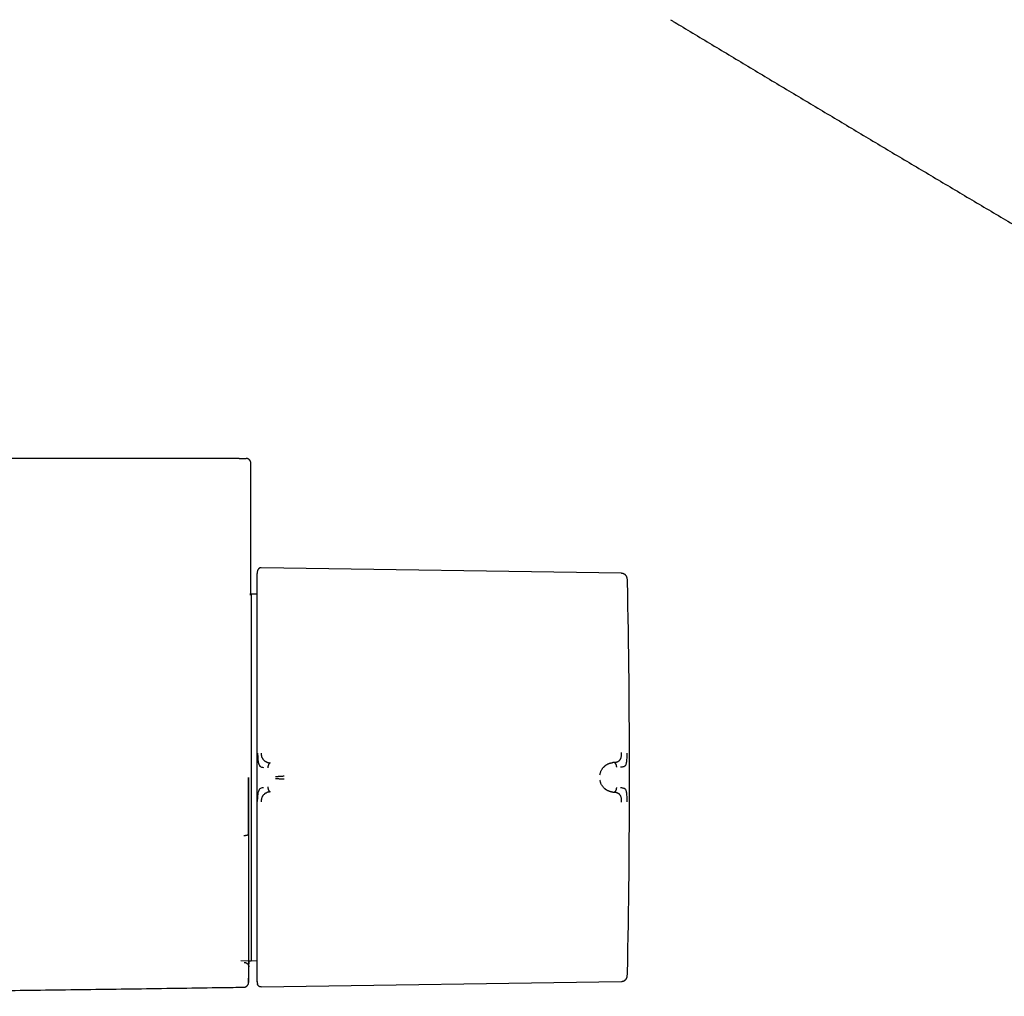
# Model space of a CAD drawing. Header units: millimetres. Extents: x 8 to 767, y 12 to 375.
# Tile 22 of 46: x 457 to 564, y 84 to 190. Entities that reach past the tile are written whole.
import ezdxf

# ---------------------------------------------------------------- set-up
doc = ezdxf.new("R2010")
doc.units = ezdxf.units.MM

msp = doc.modelspace()

# ---------------------------------------------------------------- linework, layer by layer
at = {"color": 7, "linetype": 'Continuous', "lineweight": 30}
for p, q in [((482.03, 128.73), (482.03, 142.25)), ((482.77, 130.61), (482.75, 130.53)), ((522.25, 130.29), (483.15, 130.89)), ((482.03, 128.73), (482.03, 128.73)), ((482.05, 128.04), (482.01, 128.04)), ((482.67, 128.03), (482.05, 128.04)), ((482.05, 128.04), (482.05, 88.26)), ((521.46, 109.76), (521.31, 109.75)), ((521.31, 106.55), (521.46, 106.53)), ((480.94, 88.27), (481.82, 88.26)), ((481.82, 88.26), (482.05, 88.26)), ((482.05, 88.26), (482.67, 88.27)), ((482.77, 85.69), (482.77, 85.7)), ((483.15, 85.41), (522.25, 86.01))]:
    msp.add_line(p, q, dxfattribs=at)
at = {"color": 7, "linetype": 'Continuous', "lineweight": 30, "flags": 128}
msp.add_lwpolyline([(482.67, 130.06), (482.67, 130.01), (482.67, 129.92)], dxfattribs=at)
at = {"color": 7, "linetype": 'Continuous', "lineweight": 30}
for centre, start, end in [((-476.89, 108.15), 0, 1.21694), ((-476.89, 108.15), 358.78306, 0), ((-517.97, 108.15), 358.72435, 358.82018)]:
    msp.add_arc(centre, 1000, start, end, dxfattribs=at)
for points, knots in [([(527.55, 190.35), (527.65, 190.29), (528.02, 190.07), (529.78, 189.01), (532.83, 187.18), (537, 184.67), (541.17, 182.17), (545.35, 179.68), (549.52, 177.18), (553.7, 174.69), (557.89, 172.2), (562.07, 169.72), (566.26, 167.24), (570.45, 164.76), (574.64, 162.29), (578.83, 159.82), (583.02, 157.36), (587.22, 154.9), (591.42, 152.44), (595.62, 149.98), (599.83, 147.53), (604.03, 145.09), (608.24, 142.64), (612.45, 140.2), (616.66, 137.76), (620.88, 135.33), (625.09, 132.9), (629.31, 130.48), (633.53, 128.06), (637.76, 125.64), (641.98, 123.22), (646.21, 120.81), (650.44, 118.4), (654.67, 116), (658.9, 113.6), (663.14, 111.2), (667.37, 108.81), (671.61, 106.42), (675.85, 104.04), (680.1, 101.66), (684.34, 99.28), (688.59, 96.9), (692.84, 94.53), (697.09, 92.17), (701.34, 89.8), (705.6, 87.44), (708.77, 85.69), (710.52, 84.72), (710.86, 84.53)], [0, 0, 0, 0, 0.001637, 0.006096, 0.029083, 0.05207, 0.075057, 0.098044, 0.121031, 0.144019, 0.167006, 0.189994, 0.212982, 0.23597, 0.258958, 0.281946, 0.304934, 0.327922, 0.35091, 0.373899, 0.396887, 0.419876, 0.442864, 0.465853, 0.488841, 0.51183, 0.534818, 0.557807, 0.580795, 0.603784, 0.626772, 0.649761, 0.672749, 0.695738, 0.718726, 0.741714, 0.764702, 0.78769, 0.810678, 0.833666, 0.856653, 0.879641, 0.902628, 0.925615, 0.948602, 0.971589, 0.994576, 1, 1, 1, 1]), ([(480.77, 142.75), (477.4, 142.75), (470.66, 142.75), (460.55, 142.75), (450.44, 142.75), (440.33, 142.75), (430.22, 142.75), (420.11, 142.75), (410, 142.75), (399.74, 142.75), (389.31, 142.75), (378.72, 142.75), (368.13, 142.75), (357.53, 142.75), (346.94, 142.75), (336.35, 142.75), (325.76, 142.75), (315.17, 142.75), (304.58, 142.75), (293.99, 142.75), (283.4, 142.75), (273.02, 142.75), (262.83, 142.75), (252.84, 142.75), (242.86, 142.75), (232.87, 142.75), (226.22, 142.75), (222.89, 142.75)], [0, 0, 0, 0, 0.039203, 0.078405, 0.117606, 0.156807, 0.196007, 0.235207, 0.274407, 0.313606, 0.354672, 0.395737, 0.436802, 0.477868, 0.518933, 0.559998, 0.601063, 0.642128, 0.683194, 0.72426, 0.765326, 0.806393, 0.845113, 0.883834, 0.922555, 0.961277, 1, 1, 1, 1]), ([(480.77, 142.75), (480.79, 142.75), (480.83, 142.75), (480.9, 142.75), (480.96, 142.75), (481.02, 142.75), (481.08, 142.75), (481.13, 142.75), (481.17, 142.75), (481.21, 142.75), (481.24, 142.75), (481.26, 142.75), (481.28, 142.75), (481.28, 142.75), (481.28, 142.75)], [0, 0, 0, 0, 0.082895, 0.1656753, 0.2496918, 0.3321176, 0.4149239, 0.4994873, 0.5818962, 0.6647162, 0.7493216, 0.8326317, 0.915717, 1, 1, 1, 1]), ([(481.28, 142.75), (481.31, 142.75), (481.36, 142.75), (481.42, 142.75), (481.46, 142.75), (481.5, 142.75), (481.52, 142.75), (481.53, 142.75), (481.53, 142.75), (481.53, 142.75)], [0, 0, 0, 0, 0.160059, 0.320108, 0.480147, 0.64018, 0.800208, 0.960234, 1, 1, 1, 1]), ([(482.03, 142.25), (482.03, 142.27), (482.02, 142.32), (482.01, 142.39), (481.98, 142.45), (481.96, 142.5), (481.93, 142.54), (481.9, 142.58), (481.87, 142.61), (481.84, 142.64), (481.81, 142.66), (481.77, 142.68), (481.73, 142.7), (481.7, 142.72), (481.67, 142.73), (481.65, 142.73), (481.64, 142.73), (481.63, 142.74), (481.62, 142.74), (481.61, 142.74), (481.61, 142.74), (481.59, 142.74), (481.58, 142.74), (481.57, 142.74), (481.56, 142.74), (481.54, 142.75), (481.53, 142.75), (481.53, 142.75)], [0, 0, 0, 0, 0.074108, 0.143458, 0.206525, 0.262143, 0.309522, 0.34895, 0.387429, 0.426645, 0.466462, 0.506731, 0.546917, 0.585358, 0.622446, 0.634646, 0.646808, 0.659262, 0.665599, 0.673716, 0.695722, 0.725765, 0.764006, 0.810519, 0.865343, 0.928499, 1, 1, 1, 1]), ([(482.77, 130.6), (482.76, 130.57), (482.74, 130.51), (482.72, 130.42), (482.71, 130.34), (482.7, 130.27), (482.69, 130.22), (482.68, 130.17), (482.68, 130.13), (482.68, 130.11), (482.68, 130.09), (482.67, 130.08), (482.67, 130.07), (482.67, 130.06), (482.67, 130.05), (482.67, 130.04), (482.67, 130.02), (482.67, 130.01), (482.67, 129.99), (482.67, 129.98), (482.67, 129.96), (482.67, 129.96), (482.67, 129.95)], [0, 0, 0, 0, 0.085538, 0.182968, 0.274655, 0.326852, 0.376939, 0.424121, 0.461298, 0.486858, 0.497443, 0.508033, 0.520577, 0.535875, 0.561279, 0.592896, 0.63099, 0.685442, 0.749539, 0.82333, 0.906823, 1, 1, 1, 1]), ([(483.15, 130.89), (483.14, 130.89), (483.1, 130.89), (483.04, 130.88), (482.99, 130.86), (482.93, 130.83), (482.89, 130.79), (482.85, 130.75), (482.81, 130.7), (482.79, 130.65), (482.77, 130.62), (482.77, 130.6)], [0, 0, 0, 0, 0.107616, 0.219268, 0.333964, 0.450524, 0.567647, 0.681934, 0.794253, 0.903505, 1, 1, 1, 1]), ([(482.67, 129.92), (482.67, 129.92), (482.67, 129.92), (482.67, 129.91), (482.67, 129.89), (482.67, 129.87), (482.67, 129.83), (482.67, 129.79), (482.67, 129.74), (482.67, 129.69), (482.67, 129.63), (482.67, 129.56), (482.67, 129.49), (482.67, 129.41), (482.67, 129.31), (482.67, 129.22), (482.67, 129.11), (482.67, 129.01), (482.67, 128.9), (482.67, 128.8), (482.67, 128.7), (482.67, 128.59), (482.67, 128.46), (482.67, 128.31), (482.67, 128.14), (482.67, 127.96), (482.67, 127.77), (482.67, 127.58), (482.67, 127.37), (482.67, 127.17), (482.67, 126.96), (482.67, 126.74), (482.67, 126.51), (482.67, 126.27), (482.67, 126.01), (482.67, 125.73), (482.67, 125.44), (482.67, 125.15), (482.67, 124.84), (482.67, 124.53), (482.67, 124.2), (482.67, 123.88), (482.67, 123.55), (482.67, 123.23), (482.67, 122.89), (482.67, 122.55), (482.67, 122.2), (482.67, 121.83), (482.67, 121.43), (482.67, 121), (482.67, 120.56), (482.67, 120.14), (482.67, 119.76), (482.67, 119.39), (482.67, 119.02), (482.67, 118.65), (482.67, 118.31), (482.67, 117.99), (482.67, 117.69), (482.67, 117.39), (482.67, 117.09), (482.67, 116.75), (482.67, 116.38), (482.67, 115.98), (482.67, 115.56), (482.67, 115.15), (482.67, 114.74), (482.67, 114.33), (482.67, 113.94), (482.67, 113.55), (482.67, 113.16), (482.67, 112.77), (482.67, 112.36), (482.67, 111.95), (482.67, 111.51), (482.67, 111.08), (482.67, 110.65), (482.67, 110.23), (482.67, 109.8), (482.67, 109.38), (482.67, 109.09), (482.67, 108.95)], [0, 0, 0, 0, 0.011942, 0.023879, 0.035816, 0.047757, 0.059789, 0.07212, 0.083744, 0.09537, 0.107001, 0.118711, 0.130677, 0.14264, 0.154605, 0.166574, 0.178594, 0.190861, 0.200496, 0.210132, 0.219769, 0.22941, 0.239058, 0.252338, 0.265614, 0.27889, 0.292172, 0.305508, 0.319, 0.331717, 0.344435, 0.35716, 0.369923, 0.382786, 0.397137, 0.411491, 0.425853, 0.440266, 0.454708, 0.469148, 0.483592, 0.498049, 0.511792, 0.525529, 0.539267, 0.553011, 0.566752, 0.580438, 0.596564, 0.612693, 0.628835, 0.644826, 0.657611, 0.670397, 0.683188, 0.695963, 0.708575, 0.718482, 0.728389, 0.738297, 0.74821, 0.75813, 0.771262, 0.784389, 0.797516, 0.81065, 0.823726, 0.836558, 0.848653, 0.86075, 0.872852, 0.88489, 0.896665, 0.909804, 0.922944, 0.936092, 0.949025, 0.961767, 0.974507, 0.98725, 1, 1, 1, 1]), ([(522.84, 129.79), (522.84, 129.81), (522.83, 129.85), (522.8, 129.92), (522.77, 129.99), (522.72, 130.06), (522.66, 130.12), (522.6, 130.17), (522.54, 130.21), (522.47, 130.25), (522.4, 130.27), (522.32, 130.28), (522.28, 130.28), (522.25, 130.29)], [0, 0, 0, 0, 0.0806556, 0.1722792, 0.26662, 0.3629805, 0.4605632, 0.5585072, 0.650402, 0.7411188, 0.8299955, 0.9164503, 1, 1, 1, 1]), ([(522.89, 129.39), (522.88, 129.44), (522.88, 129.53), (522.87, 129.67), (522.85, 129.75), (522.84, 129.79)], [0, 0, 0, 0, 0.374626, 0.732084, 1, 1, 1, 1]), ([(482.01, 127.93), (482.01, 127.95), (482.01, 127.99), (482.01, 128.05), (482.01, 128.11), (482.02, 128.16), (482.02, 128.2), (482.02, 128.23), (482.02, 128.26), (482.02, 128.29), (482.02, 128.32), (482.02, 128.35), (482.02, 128.37), (482.02, 128.4), (482.02, 128.43), (482.02, 128.46), (482.02, 128.48), (482.02, 128.51), (482.02, 128.54), (482.02, 128.56), (482.02, 128.59), (482.02, 128.61), (482.03, 128.64), (482.03, 128.65), (482.03, 128.67), (482.03, 128.68), (482.03, 128.69), (482.03, 128.7), (482.03, 128.7), (482.03, 128.7)], [0, 0, 0, 0, 0.038742, 0.083491, 0.12743, 0.170559, 0.197046, 0.223219, 0.249076, 0.274619, 0.299847, 0.324761, 0.349426, 0.375286, 0.404284, 0.435234, 0.468134, 0.502983, 0.53978, 0.578523, 0.619213, 0.661847, 0.706427, 0.75295, 0.801418, 0.851828, 0.901137, 0.952174, 1, 1, 1, 1]), ([(482.03, 128.69), (482.03, 128.7), (482.03, 128.71), (482.03, 128.72), (482.03, 128.72)], [0, 0, 0, 0, 0.651496, 1, 1, 1, 1]), ([(482.77, 110.76), (482.77, 110.67), (482.77, 110.48), (482.78, 110.27), (482.79, 110.14), (482.8, 110.07), (482.8, 110), (482.82, 109.9), (482.83, 109.8), (482.85, 109.72), (482.87, 109.65), (482.89, 109.59), (482.91, 109.54), (482.94, 109.48), (482.97, 109.41), (483.06, 109.33), (483.2, 109.26), (483.32, 109.24), (483.39, 109.23)], [0, 0, 0, 0, 0.1255539, 0.2510394, 0.2900014, 0.3100573, 0.3446178, 0.3935538, 0.4567672, 0.4937981, 0.5345793, 0.5763412, 0.6018696, 0.627562, 0.693703, 0.7595021, 0.8756583, 1, 1, 1, 1]), ([(483.15, 110.79), (483.15, 110.76), (483.15, 110.7), (483.16, 110.61), (483.17, 110.53), (483.18, 110.46), (483.2, 110.39), (483.22, 110.33), (483.24, 110.28), (483.27, 110.24), (483.3, 110.19), (483.33, 110.14), (483.36, 110.1), (483.39, 110.06), (483.43, 110.02), (483.46, 109.99), (483.51, 109.96), (483.55, 109.92), (483.6, 109.89), (483.66, 109.85), (483.72, 109.82), (483.77, 109.8), (483.82, 109.78), (483.86, 109.77), (483.9, 109.76), (483.92, 109.75), (483.94, 109.75), (483.95, 109.74), (483.97, 109.74), (483.99, 109.73), (484.01, 109.73), (484.03, 109.73), (484.05, 109.72), (484.08, 109.72), (484.11, 109.72), (484.12, 109.71), (484.13, 109.71), (484.13, 109.71), (484.13, 109.71), (484.13, 109.71), (484.13, 109.71), (484.13, 109.71), (484.13, 109.71)], [0, 0, 0, 0, 0.046698, 0.091618, 0.134505, 0.175194, 0.213614, 0.249779, 0.276951, 0.307118, 0.340349, 0.376695, 0.409342, 0.4408, 0.471044, 0.500021, 0.535936, 0.574169, 0.614719, 0.657569, 0.702695, 0.750057, 0.775296, 0.805099, 0.8394, 0.850353, 0.861686, 0.873397, 0.885483, 0.89794, 0.910765, 0.923954, 0.937503, 0.96472, 0.984149, 0.995887, 0.998893, 0.999683, 0.9999, 0.999964, 0.999986, 1, 1, 1, 1]), ([(521.46, 109.76), (521.49, 109.77), (521.54, 109.77), (521.62, 109.79), (521.67, 109.8), (521.7, 109.81), (521.72, 109.82), (521.73, 109.82), (521.75, 109.83), (521.76, 109.83), (521.77, 109.84), (521.78, 109.84), (521.82, 109.86), (521.87, 109.88), (521.95, 109.93), (522.01, 109.98), (522.07, 110.04), (522.12, 110.11), (522.15, 110.17), (522.17, 110.22), (522.19, 110.25), (522.2, 110.28), (522.2, 110.32), (522.21, 110.35), (522.22, 110.41), (522.24, 110.49), (522.25, 110.59), (522.25, 110.72), (522.25, 110.8), (522.25, 110.84)], [0, 0, 0, 0, 0.0644833, 0.1211457, 0.1696994, 0.182428, 0.1944306, 0.2057035, 0.2162437, 0.2260485, 0.2351155, 0.2434428, 0.2510285, 0.3192547, 0.3835496, 0.4439315, 0.5004845, 0.5590825, 0.6200486, 0.6409286, 0.6621029, 0.6835806, 0.7053684, 0.7274698, 0.7498855, 0.805219, 0.8657566, 0.930963, 1, 1, 1, 1]), ([(522.14, 109.28), (522.15, 109.28), (522.17, 109.28), (522.21, 109.29), (522.28, 109.29), (522.37, 109.31), (522.47, 109.33), (522.56, 109.36), (522.64, 109.41), (522.71, 109.48), (522.76, 109.6), (522.8, 109.76), (522.83, 109.97), (522.84, 110.22), (522.84, 110.5), (522.84, 110.69), (522.84, 110.78)], [0, 0, 0, 0, 0.007539, 0.032602, 0.07418, 0.124929, 0.188679, 0.265565, 0.331914, 0.405634, 0.486045, 0.573984, 0.669568, 0.772326, 0.882537, 1, 1, 1, 1]), ([(482.67, 108.95), (482.67, 108.79), (482.67, 108.46), (482.67, 108.03), (482.67, 107.66), (482.67, 107.45), (482.67, 107.34)], [0, 0, 0, 0, 0.3076, 0.612791, 0.80584, 1, 1, 1, 1]), ([(484.13, 109.71), (484.12, 109.71), (484.11, 109.71), (484.08, 109.7), (484.05, 109.68), (484.03, 109.66), (484, 109.62), (483.97, 109.58), (483.95, 109.53), (483.93, 109.48), (483.91, 109.43), (483.89, 109.36), (483.87, 109.28), (483.87, 109.22), (483.86, 109.19)], [0, 0, 0, 0, 0.056298, 0.111886, 0.167756, 0.224635, 0.302783, 0.384029, 0.468321, 0.555223, 0.64404, 0.733909, 0.868531, 1, 1, 1, 1]), ([(519.9, 108.44), (519.91, 108.48), (519.93, 108.56), (519.96, 108.69), (520.01, 108.82), (520.07, 108.94), (520.13, 109.04), (520.19, 109.13), (520.27, 109.23), (520.33, 109.29), (520.38, 109.34), (520.39, 109.35), (520.41, 109.36), (520.42, 109.38), (520.44, 109.39), (520.46, 109.41), (520.51, 109.45), (520.58, 109.5), (520.64, 109.54), (520.71, 109.57), (520.75, 109.59), (520.78, 109.61), (520.79, 109.61), (520.81, 109.62), (520.82, 109.63), (520.84, 109.63), (520.85, 109.64), (520.89, 109.65), (520.94, 109.67), (521.02, 109.7), (521.08, 109.71), (521.14, 109.73), (521.19, 109.74), (521.24, 109.74), (521.27, 109.75), (521.29, 109.75), (521.3, 109.75), (521.31, 109.75), (521.31, 109.75), (521.31, 109.75), (521.31, 109.75)], [0, 0, 0, 0, 0.051373, 0.105665, 0.163102, 0.223827, 0.27137, 0.320803, 0.372124, 0.442732, 0.452222, 0.461768, 0.471368, 0.481024, 0.490735, 0.500501, 0.537698, 0.579265, 0.625137, 0.657731, 0.692132, 0.7001, 0.708157, 0.716302, 0.724536, 0.732857, 0.741265, 0.74976, 0.79759, 0.84013, 0.877473, 0.909711, 0.93693, 0.964012, 0.983495, 0.995471, 0.998664, 0.999564, 0.99984, 1, 1, 1, 1]), ([(521.72, 109.24), (521.72, 109.27), (521.71, 109.33), (521.7, 109.41), (521.68, 109.48), (521.66, 109.53), (521.64, 109.59), (521.62, 109.63), (521.59, 109.67), (521.56, 109.71), (521.54, 109.73), (521.51, 109.75), (521.49, 109.76), (521.47, 109.76), (521.46, 109.76)], [0, 0, 0, 0, 0.131728, 0.266702, 0.356792, 0.445784, 0.532791, 0.617099, 0.69826, 0.77622, 0.832902, 0.888546, 0.943904, 1, 1, 1, 1]), ([(481.78, 101.96), (481.78, 101.96), (481.78, 101.96), (481.78, 101.96), (481.78, 101.96), (481.78, 101.97), (481.78, 101.97), (481.78, 101.98), (481.78, 101.99), (481.78, 102.02), (481.78, 102.07), (481.78, 102.18), (481.78, 102.4), (481.78, 102.72), (481.78, 103.1), (481.78, 103.48), (481.78, 103.86), (481.78, 104.24), (481.78, 104.63), (481.78, 104.97), (481.78, 105.25), (481.78, 105.48), (481.78, 105.71), (481.78, 105.95), (481.78, 106.19), (481.78, 106.44), (481.78, 106.76), (481.78, 107.16), (481.78, 107.65), (481.78, 107.98), (481.78, 108.15)], [0, 0, 0, 0, 0.000026, 0.000064, 0.000179, 0.000565, 0.001967, 0.002997, 0.00393, 0.007855, 0.015704, 0.031394, 0.062749, 0.125373, 0.187456, 0.250374, 0.311107, 0.372944, 0.435903, 0.500004, 0.535951, 0.572594, 0.609936, 0.647979, 0.686727, 0.726181, 0.766344, 0.841823, 0.919705, 1, 1, 1, 1]), ([(481.82, 87.56), (481.82, 87.56), (481.82, 87.56), (481.82, 87.58), (481.82, 87.6), (481.82, 87.64), (481.82, 87.68), (481.82, 87.73), (481.82, 87.79), (481.82, 87.86), (481.82, 87.91), (481.82, 87.95), (481.82, 87.98), (481.82, 88), (481.82, 88.03), (481.82, 88.05), (481.82, 88.07), (481.82, 88.09), (481.82, 88.14), (481.82, 88.22), (481.82, 88.34), (481.82, 88.47), (481.82, 88.61), (481.82, 88.74), (481.82, 88.85), (481.82, 88.91), (481.82, 88.95), (481.82, 88.98), (481.82, 89.01), (481.82, 89.05), (481.82, 89.08), (481.82, 89.17), (481.82, 89.31), (481.82, 89.52), (481.82, 89.74), (481.82, 89.98), (481.82, 90.22), (481.82, 90.48), (481.82, 90.74), (481.82, 91.01), (481.82, 91.29), (481.82, 91.59), (481.82, 91.9), (481.82, 92.21), (481.82, 92.54), (481.82, 92.88), (481.82, 93.22), (481.82, 93.58), (481.82, 93.94), (481.82, 94.31), (481.82, 94.69), (481.82, 95.08), (481.82, 95.48), (481.82, 95.88), (481.82, 96.28), (481.82, 96.7), (481.82, 97.12), (481.82, 97.55), (481.82, 97.98), (481.82, 98.43), (481.82, 98.88), (481.82, 99.33), (481.82, 99.79), (481.82, 100.26), (481.82, 100.73), (481.82, 101.21), (481.82, 101.69), (481.82, 102.17), (481.82, 102.65), (481.82, 103.13), (481.82, 103.62), (481.82, 104.1), (481.82, 104.6), (481.82, 105.1), (481.82, 105.61), (481.82, 106.11), (481.82, 106.62), (481.82, 107.13), (481.82, 107.64), (481.82, 107.98), (481.82, 108.15)], [0, 0, 0, 0, 0.013669, 0.027752, 0.041828, 0.055902, 0.069982, 0.084074, 0.096491, 0.108929, 0.121391, 0.125068, 0.128748, 0.13243, 0.135878, 0.139007, 0.142133, 0.145258, 0.14838, 0.162549, 0.176685, 0.190795, 0.204885, 0.217274, 0.229658, 0.232438, 0.235218, 0.237998, 0.240778, 0.243559, 0.24634, 0.249121, 0.264874, 0.280605, 0.296323, 0.312039, 0.32776, 0.343217, 0.358699, 0.374214, 0.389643, 0.405356, 0.42105, 0.436736, 0.452423, 0.46812, 0.483837, 0.499583, 0.515298, 0.530999, 0.546694, 0.562393, 0.578108, 0.593565, 0.609055, 0.624587, 0.639969, 0.655639, 0.671298, 0.686953, 0.702614, 0.718292, 0.733995, 0.749732, 0.765432, 0.781099, 0.796744, 0.812374, 0.827999, 0.84335, 0.858714, 0.874101, 0.889637, 0.905452, 0.921234, 0.936993, 0.95274, 0.968483, 0.984233, 1, 1, 1, 1]), ([(484.71, 108.23), (484.75, 108.24), (484.81, 108.25), (484.92, 108.26), (485.03, 108.26), (485.14, 108.27), (485.23, 108.27), (485.31, 108.28), (485.39, 108.28), (485.47, 108.29), (485.56, 108.3), (485.61, 108.3), (485.64, 108.31)], [0, 0, 0, 0, 0.134303, 0.26534, 0.393205, 0.518102, 0.599917, 0.680753, 0.760843, 0.840485, 0.920053, 1, 1, 1, 1]), ([(484.72, 108.04), (484.75, 108.03), (484.82, 108.03), (484.93, 108.02), (485.04, 108.01), (485.14, 108), (485.23, 108), (485.31, 108), (485.39, 107.99), (485.47, 107.99), (485.56, 107.99), (485.61, 107.99), (485.64, 107.99)], [0, 0, 0, 0, 0.134286, 0.265138, 0.392743, 0.517429, 0.599189, 0.680064, 0.760287, 0.840133, 0.919918, 1, 1, 1, 1]), ([(482.67, 107.34), (482.67, 107.21), (482.67, 106.94), (482.67, 106.54), (482.67, 106.13), (482.67, 105.73), (482.67, 105.32), (482.67, 104.92), (482.67, 104.52), (482.67, 104.14), (482.67, 103.75), (482.67, 103.36), (482.67, 102.97), (482.67, 102.58), (482.67, 102.19), (482.67, 101.8), (482.67, 101.41), (482.67, 101.05), (482.67, 100.72), (482.67, 100.41), (482.67, 100.11), (482.67, 99.81), (482.67, 99.47), (482.67, 99.1), (482.67, 98.7), (482.67, 98.3), (482.67, 97.9), (482.67, 97.5), (482.67, 97.12), (482.67, 96.75), (482.67, 96.39), (482.67, 96.03), (482.67, 95.67), (482.67, 95.31), (482.67, 94.94), (482.67, 94.56), (482.67, 94.19), (482.67, 93.82), (482.67, 93.46), (482.67, 93.11), (482.67, 92.76), (482.67, 92.43), (482.67, 92.11), (482.67, 91.8), (482.67, 91.5), (482.67, 91.21), (482.67, 90.93), (482.67, 90.66), (482.67, 90.4), (482.67, 90.16), (482.67, 89.92), (482.67, 89.69), (482.67, 89.46), (482.67, 89.25), (482.67, 89.04), (482.67, 88.84), (482.67, 88.65), (482.67, 88.48), (482.67, 88.33), (482.67, 88.2), (482.67, 88.07), (482.67, 87.94), (482.67, 87.81), (482.67, 87.67), (482.67, 87.53), (482.67, 87.39), (482.67, 87.26), (482.67, 87.15), (482.67, 87.04), (482.67, 86.94), (482.67, 86.85), (482.67, 86.77), (482.67, 86.7), (482.67, 86.64), (482.67, 86.57), (482.67, 86.52), (482.67, 86.47), (482.67, 86.44), (482.67, 86.41), (482.67, 86.39), (482.67, 86.38), (482.67, 86.37), (482.67, 86.37)], [0, 0, 0, 0, 0.012113, 0.024222, 0.03633, 0.048443, 0.060643, 0.073132, 0.084905, 0.09668, 0.10846, 0.120316, 0.132415, 0.144512, 0.156609, 0.168712, 0.180862, 0.193243, 0.202968, 0.212693, 0.22242, 0.232151, 0.241889, 0.255267, 0.26864, 0.282014, 0.295394, 0.308822, 0.322386, 0.335171, 0.347957, 0.360749, 0.373574, 0.386478, 0.400876, 0.415275, 0.429683, 0.444126, 0.458584, 0.473039, 0.487498, 0.50197, 0.515698, 0.52942, 0.543143, 0.556871, 0.570591, 0.584233, 0.597091, 0.609951, 0.622817, 0.635659, 0.64838, 0.661096, 0.673814, 0.686537, 0.69924, 0.71176, 0.721594, 0.731428, 0.741264, 0.751105, 0.760952, 0.773962, 0.786968, 0.799974, 0.812987, 0.825938, 0.838628, 0.850591, 0.862555, 0.874524, 0.886426, 0.898052, 0.911025, 0.924, 0.936983, 0.949742, 0.962305, 0.974866, 0.987429, 1, 1, 1, 1]), ([(482.77, 105.54), (482.77, 105.63), (482.77, 105.81), (482.79, 106.08), (482.81, 106.33), (482.86, 106.57), (482.92, 106.74), (482.98, 106.86), (483.06, 106.95), (483.2, 107.03), (483.32, 107.05), (483.39, 107.06)], [0, 0, 0, 0, 0.12498, 0.249974, 0.375129, 0.4995, 0.626711, 0.691987, 0.75435, 0.875912, 1, 1, 1, 1]), ([(483.86, 107.11), (483.87, 107.08), (483.87, 107.02), (483.89, 106.94), (483.91, 106.87), (483.93, 106.81), (483.95, 106.76), (483.97, 106.71), (484, 106.67), (484.03, 106.64), (484.05, 106.62), (484.08, 106.6), (484.11, 106.59), (484.12, 106.58), (484.13, 106.58)], [0, 0, 0, 0, 0.13147, 0.266093, 0.355962, 0.444778, 0.53168, 0.615972, 0.697218, 0.775365, 0.832243, 0.888114, 0.943702, 1, 1, 1, 1]), ([(521.31, 106.55), (521.31, 106.55), (521.31, 106.55), (521.3, 106.55), (521.29, 106.55), (521.27, 106.55), (521.24, 106.55), (521.19, 106.56), (521.15, 106.57), (521.09, 106.58), (521.05, 106.59), (521.01, 106.6), (520.99, 106.61), (520.97, 106.61), (520.94, 106.62), (520.92, 106.63), (520.89, 106.64), (520.84, 106.66), (520.77, 106.69), (520.68, 106.74), (520.61, 106.78), (520.56, 106.81), (520.52, 106.84), (520.5, 106.85), (520.49, 106.86), (520.48, 106.87), (520.47, 106.88), (520.46, 106.89), (520.42, 106.92), (520.36, 106.97), (520.28, 107.06), (520.2, 107.15), (520.13, 107.25), (520.07, 107.35), (520.01, 107.47), (519.96, 107.6), (519.93, 107.73), (519.91, 107.82), (519.9, 107.86)], [0, 0, 0, 0, 0.000168, 0.001366, 0.004585, 0.016602, 0.036108, 0.063195, 0.088438, 0.118038, 0.152065, 0.164532, 0.177513, 0.191011, 0.205027, 0.219565, 0.234628, 0.250218, 0.305811, 0.357356, 0.404738, 0.433682, 0.460748, 0.467525, 0.474171, 0.480686, 0.487071, 0.493324, 0.499446, 0.559752, 0.617506, 0.67268, 0.725262, 0.775261, 0.835907, 0.893476, 0.948104, 1, 1, 1, 1]), ([(521.46, 106.53), (521.47, 106.53), (521.49, 106.54), (521.51, 106.55), (521.54, 106.56), (521.56, 106.59), (521.59, 106.62), (521.62, 106.66), (521.64, 106.71), (521.66, 106.76), (521.68, 106.82), (521.7, 106.88), (521.71, 106.96), (521.72, 107.02), (521.72, 107.05)], [0, 0, 0, 0, 0.056096, 0.111454, 0.167098, 0.22378, 0.30174, 0.382901, 0.467209, 0.554216, 0.643208, 0.733298, 0.868272, 1, 1, 1, 1]), ([(522.84, 105.51), (522.84, 105.61), (522.84, 105.8), (522.84, 106.07), (522.83, 106.32), (522.8, 106.54), (522.76, 106.7), (522.71, 106.82), (522.63, 106.88), (522.54, 106.94), (522.43, 106.98), (522.29, 107), (522.2, 107.01), (522.16, 107.01), (522.15, 107.01), (522.15, 107.02), (522.14, 107.02)], [0, 0, 0, 0, 0.117772, 0.228252, 0.33124, 0.427014, 0.515099, 0.595624, 0.669421, 0.735797, 0.846044, 0.926768, 0.978141, 0.992758, 0.997301, 1, 1, 1, 1]), ([(484.13, 106.58), (484.13, 106.58), (484.13, 106.58), (484.12, 106.58), (484.1, 106.58), (484.08, 106.58), (484.04, 106.57), (484, 106.56), (483.96, 106.56), (483.93, 106.55), (483.9, 106.54), (483.88, 106.53), (483.86, 106.53), (483.85, 106.52), (483.83, 106.51), (483.8, 106.51), (483.76, 106.49), (483.68, 106.45), (483.61, 106.41), (483.56, 106.38), (483.54, 106.37), (483.52, 106.35), (483.5, 106.34), (483.48, 106.32), (483.44, 106.29), (483.38, 106.23), (483.32, 106.15), (483.28, 106.09), (483.25, 106.03), (483.22, 105.96), (483.19, 105.87), (483.17, 105.77), (483.16, 105.68), (483.16, 105.59), (483.15, 105.54), (483.15, 105.5)], [0, 0, 0, 0, 0.000491, 0.004709, 0.016801, 0.036349, 0.063449, 0.08868, 0.118244, 0.1522, 0.164633, 0.177573, 0.191021, 0.204979, 0.21945, 0.234434, 0.249933, 0.328151, 0.400024, 0.417785, 0.435101, 0.45197, 0.468393, 0.484369, 0.499899, 0.569641, 0.634729, 0.675595, 0.714547, 0.751696, 0.809478, 0.868786, 0.909647, 0.953487, 1, 1, 1, 1]), ([(522.25, 105.45), (522.25, 105.49), (522.25, 105.58), (522.25, 105.68), (522.24, 105.75), (522.24, 105.79), (522.23, 105.83), (522.23, 105.87), (522.22, 105.93), (522.2, 106.01), (522.17, 106.1), (522.14, 106.16), (522.11, 106.21), (522.06, 106.26), (522.01, 106.32), (521.95, 106.36), (521.92, 106.38), (521.9, 106.39), (521.88, 106.4), (521.86, 106.41), (521.85, 106.42), (521.83, 106.43), (521.81, 106.44), (521.78, 106.45), (521.75, 106.47), (521.69, 106.49), (521.63, 106.5), (521.55, 106.52), (521.49, 106.53), (521.46, 106.53)], [0, 0, 0, 0, 0.069025, 0.134226, 0.159046, 0.183078, 0.206287, 0.22865, 0.250149, 0.316401, 0.379891, 0.420809, 0.460701, 0.499516, 0.563083, 0.631484, 0.645503, 0.659713, 0.674115, 0.688707, 0.70349, 0.718464, 0.733629, 0.748983, 0.780106, 0.820964, 0.871406, 0.931199, 1, 1, 1, 1]), ([(481.78, 101.96), (481.78, 101.95), (481.78, 101.94), (481.76, 101.92), (481.73, 101.9), (481.69, 101.88), (481.65, 101.87), (481.59, 101.85), (481.53, 101.84), (481.47, 101.83), (481.4, 101.82), (481.33, 101.82), (481.29, 101.82), (481.27, 101.82)], [0, 0, 0, 0, 0.086603, 0.177136, 0.270948, 0.367207, 0.464934, 0.563053, 0.654946, 0.745323, 0.833385, 0.918455, 1, 1, 1, 1]), ([(481.32, 88.07), (481.34, 88.07), (481.39, 88.06), (481.46, 88.05), (481.52, 88.03), (481.57, 88), (481.61, 87.97), (481.65, 87.94), (481.68, 87.91), (481.71, 87.88), (481.74, 87.84), (481.76, 87.79), (481.78, 87.75), (481.79, 87.71), (481.8, 87.68), (481.81, 87.65), (481.81, 87.62), (481.81, 87.59), (481.82, 87.58)], [0, 0, 0, 0, 0.097969, 0.190204, 0.274666, 0.349771, 0.414414, 0.468272, 0.519756, 0.572445, 0.644233, 0.717344, 0.787729, 0.826503, 0.862696, 0.89719, 0.941879, 1, 1, 1, 1]), ([(481.78, 87.75), (481.78, 87.72), (481.78, 87.63), (481.78, 87.48), (481.78, 87.3), (481.78, 87.14), (481.78, 87.01), (481.78, 86.92), (481.78, 86.87), (481.78, 86.81), (481.78, 86.76), (481.78, 86.71), (481.78, 86.66), (481.78, 86.59), (481.78, 86.49), (481.78, 86.39), (481.78, 86.31), (481.78, 86.24), (481.78, 86.18), (481.78, 86.12), (481.78, 86.06), (481.78, 86.01), (481.78, 85.96), (481.78, 85.93), (481.78, 85.9), (481.78, 85.89), (481.78, 85.89)], [0, 0, 0, 0, 0.023447, 0.080176, 0.136972, 0.193862, 0.250872, 0.272199, 0.293504, 0.314789, 0.336054, 0.357301, 0.378532, 0.399748, 0.458023, 0.516223, 0.557766, 0.599297, 0.640826, 0.68278, 0.726147, 0.781263, 0.83618, 0.890924, 0.945522, 1, 1, 1, 1]), ([(481.82, 88.26), (481.82, 88.24), (481.82, 88.17), (481.82, 88.07), (481.82, 87.98), (481.82, 87.94), (481.82, 87.92)], [0, 0, 0, 0, 0.172177, 0.501621, 0.83132, 1, 1, 1, 1]), ([(522.84, 86.51), (522.85, 86.54), (522.86, 86.62), (522.88, 86.75), (522.88, 86.86), (522.89, 86.91)], [0, 0, 0, 0, 0.237609, 0.61033, 1, 1, 1, 1]), ([(481.27, 85.38), (481.29, 85.38), (481.33, 85.38), (481.39, 85.39), (481.44, 85.41), (481.48, 85.43), (481.52, 85.45), (481.55, 85.47), (481.58, 85.48), (481.6, 85.5), (481.63, 85.53), (481.66, 85.56), (481.68, 85.6), (481.71, 85.64), (481.74, 85.69), (481.76, 85.75), (481.78, 85.82), (481.78, 85.86), (481.78, 85.89)], [0, 0, 0, 0, 0.077288, 0.150182, 0.217594, 0.278641, 0.33265, 0.379147, 0.417821, 0.453642, 0.497413, 0.549408, 0.609421, 0.677054, 0.751673, 0.83237, 0.917966, 1, 1, 1, 1]), ([(482.67, 86.37), (482.67, 86.32), (482.67, 86.2), (482.69, 86.03), (482.72, 85.86), (482.75, 85.75), (482.77, 85.69)], [0, 0, 0, 0, 0.246245, 0.495405, 0.746871, 1, 1, 1, 1]), ([(482.67, 86.33), (482.67, 86.33), (482.67, 86.32), (482.67, 86.31), (482.67, 86.3), (482.67, 86.28), (482.67, 86.27), (482.67, 86.26), (482.67, 86.25), (482.67, 86.24), (482.67, 86.22), (482.67, 86.22), (482.68, 86.21), (482.68, 86.2), (482.68, 86.19), (482.68, 86.17), (482.68, 86.14), (482.68, 86.1), (482.69, 86.06), (482.7, 86), (482.71, 85.94), (482.72, 85.86), (482.74, 85.78), (482.76, 85.73), (482.77, 85.7)], [0, 0, 0, 0, 0.086715, 0.16502, 0.234893, 0.296325, 0.349334, 0.393971, 0.430354, 0.458739, 0.479713, 0.48787, 0.494916, 0.501602, 0.512939, 0.530971, 0.555721, 0.592275, 0.6377, 0.692061, 0.75542, 0.827835, 0.909353, 1, 1, 1, 1]), ([(483.15, 85.41), (483.13, 85.41), (483.09, 85.41), (483.03, 85.42), (482.97, 85.45), (482.91, 85.48), (482.86, 85.53), (482.82, 85.58), (482.79, 85.63), (482.78, 85.67), (482.77, 85.69)], [0, 0, 0, 0, 0.119233, 0.243276, 0.370745, 0.5, 0.629255, 0.756724, 0.880767, 1, 1, 1, 1]), ([(522.25, 86.01), (522.28, 86.01), (522.32, 86.01), (522.39, 86.03), (522.45, 86.05), (522.52, 86.07), (522.58, 86.11), (522.64, 86.15), (522.69, 86.2), (522.74, 86.26), (522.77, 86.32), (522.81, 86.38), (522.83, 86.44), (522.84, 86.49), (522.84, 86.51)], [0, 0, 0, 0, 0.078572, 0.159821, 0.243117, 0.32787, 0.413614, 0.500081, 0.586509, 0.672104, 0.75671, 0.839938, 0.921244, 1, 1, 1, 1]), ([(222.39, 85.39), (222.89, 85.38), (226.05, 85.33), (231.86, 85.25), (239.82, 85.14), (247.77, 85.03), (255.72, 84.94), (264.15, 84.85), (273.05, 84.76), (282.42, 84.68), (291.8, 84.61), (301.24, 84.54), (310.74, 84.49), (320.3, 84.45), (329.87, 84.42), (339.44, 84.4), (349, 84.39), (358.57, 84.4), (368.13, 84.41), (377.7, 84.43), (387.26, 84.47), (396.83, 84.51), (406.39, 84.57), (415.96, 84.64), (425.53, 84.71), (434.82, 84.8), (443.86, 84.89), (452.63, 84.99), (461.39, 85.1), (470.16, 85.22), (476.79, 85.32), (480.49, 85.37), (481.27, 85.39)], [0, 0, 0, 0, 0.005895, 0.036617, 0.067339, 0.098061, 0.128783, 0.159505, 0.195714, 0.231923, 0.268132, 0.304341, 0.341289, 0.378238, 0.415186, 0.452135, 0.489083, 0.526032, 0.56298, 0.599929, 0.636877, 0.673826, 0.710774, 0.747722, 0.78467, 0.821618, 0.855487, 0.889355, 0.923223, 0.957091, 0.990959, 1, 1, 1, 1])]:
    msp.add_open_spline(points, degree=3, knots=knots, dxfattribs=at)

doc.saveas('drawing.dxf')
